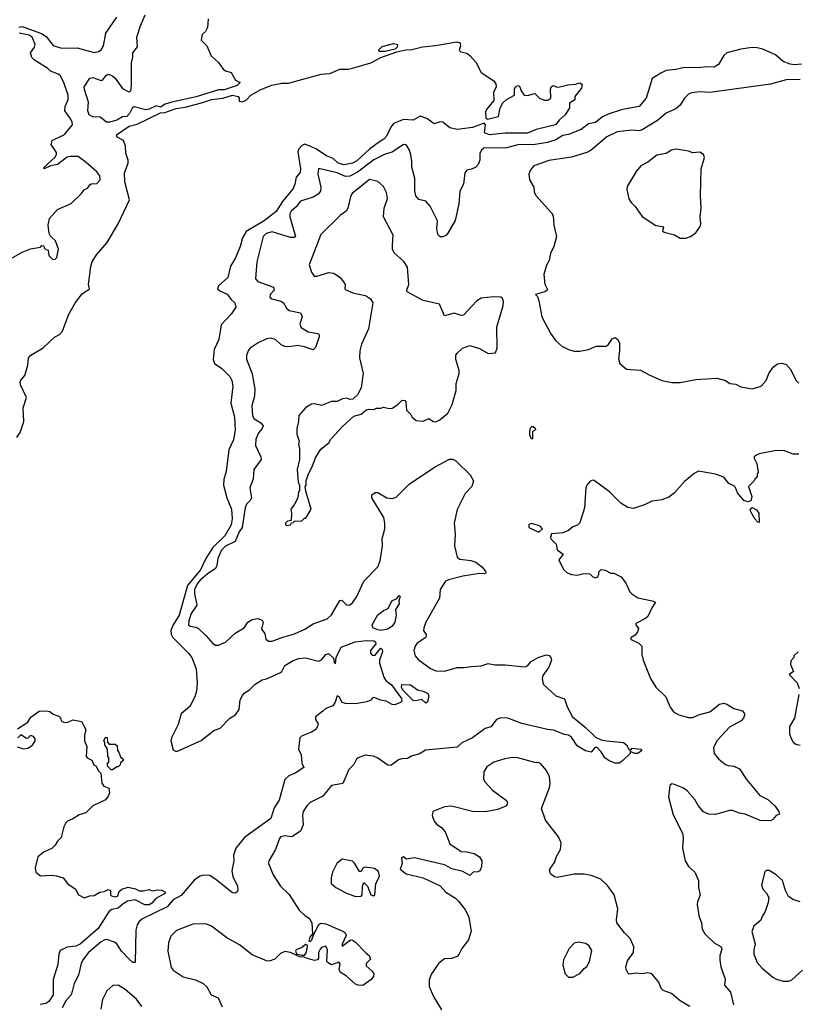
# Model space of a CAD drawing. Extents: x 2220520 to 2384350, y 721165 to 893491.
# Tile 10 of 256: x 2252848 to 2258355, y 733219 to 740190. Entities that reach past the tile are written whole.
import ezdxf

# ---------------------------------------------------------------- set-up
doc = ezdxf.new("R2010")
doc.units = 0

msp = doc.modelspace()

# ---------------------------------------------------------------- linework, layer by layer
at = {"layer": '0CON20XD'}
for points in [[(2253485, 739463.9), (2253463.3, 739465), (2253418.8, 739498.8), (2253365, 739501.2), (2253340, 739515), (2253329.4, 739545), (2253335.7, 739605), (2253305.7, 739695), (2253304.5, 739715.5), (2253345, 739776.7), (2253365, 739780), (2253425, 739758.8), (2253435, 739761.2), (2253460, 739795), (2253475, 739804), (2253505, 739791.9), (2253524.4, 739775), (2253575, 739701.5), (2253615, 739681.9), (2253625, 739680), (2253635, 739688.8), (2253640.5, 739725), (2253640, 739885), (2253650, 739925), (2253650, 739955), (2253682, 739998), (2253676.2, 740065), (2253702.6, 740147.4), (2253737.5, 740225)], [(2252842.8, 740137.2), (2252865, 740142.3), (2253002.6, 740092.6), (2253035, 740070.6), (2253085, 740006.2), (2253145, 739987.6), (2253255, 739990), (2253375, 739956.4), (2253405, 739963.4), (2253425, 739975.6), (2253441.4, 740005), (2253457.5, 740095), (2253535, 740207.5)], [(2254182, 740195), (2254178.8, 740135), (2254163, 740107), (2254140, 740085), (2254132.5, 740045), (2254172, 740005), (2254202.7, 739932.7), (2254255, 739886.7), (2254288.3, 739838.3), (2254305, 739826.7), (2254345, 739816.2), (2254375, 739761.4), (2254410, 739745), (2254387.5, 739725), (2254295, 739693.5), (2254255, 739692), (2254096.5, 739643.5), (2253925, 739606.5), (2253878.4, 739591.6), (2253845, 739569.3), (2253815, 739578.9), (2253765, 739555.4), (2253740.9, 739550.9), (2253657.7, 739572.3), (2253645, 739563.8), (2253625.3, 739525), (2253606, 739505), (2253575, 739501.9), (2253535, 739478.4), (2253485, 739463.9)], [(2252755, 738480), (2252865, 738543.3), (2252925, 738567.5), (2252995, 738580), (2253005, 738590), (2253018.3, 738588.3), (2253020, 738575), (2253031.7, 738561.7), (2253048.3, 738558.3), (2253055, 738520), (2253083, 738493), (2253100, 738495), (2253110, 738505), (2253122.5, 738565), (2253102.5, 738625), (2253067, 738657), (2253057.5, 738675), (2253048.8, 738735), (2253058.8, 738781.2), (2253115, 738846), (2253212.3, 738887.7), (2253283.9, 738956.1), (2253304.3, 738985.7), (2253329.5, 739000.5), (2253345, 739020), (2253355, 739026.7), (2253395, 739030), (2253418.8, 739055), (2253416.2, 739085), (2253395, 739112.5), (2253318, 739178), (2253261.1, 739221.1), (2253205, 739222.2), (2253184.3, 739215.7), (2253115.9, 739164.1), (2253065.6, 739154.4), (2253020, 739135), (2253020, 739145), (2253096.7, 739215), (2253109.4, 739235), (2253108.5, 739248.5), (2253071.2, 739305), (2253077.5, 739335), (2253165, 739376.9), (2253221.1, 739445), (2253219.5, 739465), (2253209.5, 739485), (2253167.8, 739545), (2253170.5, 739575), (2253190.5, 739625), (2253190.8, 739655), (2253160.4, 739745), (2253133.8, 739793.8), (2253116.4, 739806.3), (2253066, 739825), (2253046, 739845), (2252953.6, 739903.7), (2252932.9, 739922.9), (2252925.2, 739955), (2252953, 739995), (2252958.1, 740015), (2252935, 740065.7), (2252915, 740080.6), (2252845, 740093.4)], [(2252828.3, 737231.7), (2252851.7, 737268.3), (2252877.5, 737345), (2252873, 737443), (2252896.7, 737515), (2252854.3, 737605), (2252850.8, 737625), (2252855, 737637.5), (2252885, 737670), (2252905.9, 737744.1), (2252911.2, 737795), (2252925.9, 737814.1), (2253015, 737867.5), (2253095, 737941.4), (2253129.3, 737960.7), (2253150, 737985), (2253195.8, 738105), (2253242.4, 738187.6), (2253290.2, 738249.8), (2253341.2, 738285), (2253334.2, 738315), (2253352.3, 738442.3), (2253361.2, 738475), (2253392, 738525), (2253467.6, 738612.4), (2253545.4, 738744.6), (2253624.3, 738915), (2253591.3, 739041.3), (2253590, 739105), (2253615.5, 739175), (2253615.4, 739195), (2253600.5, 739245), (2253597.8, 739295), (2253582, 739335), (2253537.6, 739357.6), (2253533.6, 739375), (2253624, 739435), (2253679.7, 739450.3), (2253845, 739531.2), (2253875, 739531.8), (2253955, 739561.9), (2254018.6, 739571.4), (2254135, 739601.5), (2254205, 739624.4), (2254286.8, 739633.2), (2254355, 739656.4), (2254395, 739645.7), (2254402, 739635), (2254402.5, 739612.5), (2254425, 739607.5), (2254455, 739622.5), (2254485, 739656.2), (2254556, 739695), (2254632.7, 739727.3), (2254705, 739739.6), (2254750.5, 739739.5), (2254982.5, 739805), (2255045, 739808.1), (2255115, 739838.9), (2255175, 739839.2), (2255204.4, 739845.6), (2255335, 739884.2), (2255405, 739922.2), (2255517.7, 739962.3), (2255582.9, 739977.1), (2255625, 739977.7), (2255701.5, 739998.5), (2255793.5, 740006.5), (2255944.1, 740034.1), (2255966.7, 740025), (2255970, 740005), (2255960, 739975), (2255973, 739963), (2256015, 739952.5), (2256037.5, 739935), (2256078.8, 739888.8), (2256115, 739816.7), (2256205.8, 739755.8), (2256218.8, 739735), (2256221.2, 739715), (2256203.6, 739673.6), (2256205, 739617.5), (2256154.4, 739555), (2256145.5, 739535), (2256148.2, 739495), (2256160, 739485), (2256239.2, 739505), (2256251.4, 739565), (2256268.9, 739601.1), (2256295, 739625.8), (2256352.5, 739655), (2256353, 739697), (2256360, 739715), (2256375, 739723.3), (2256388.3, 739718.3), (2256400, 739685), (2256420, 739655), (2256445, 739653.3), (2256495, 739666.7), (2256531.3, 739631.3), (2256565, 739619.4), (2256588.9, 739621.1), (2256608.8, 739635), (2256607, 739697), (2256611.2, 739715), (2256625, 739723.3), (2256655, 739712.5), (2256673.3, 739713.3), (2256730.7, 739729.3), (2256785, 739732.5), (2256815, 739742.5), (2256831.7, 739731.7), (2256827.5, 739705), (2256780, 739645), (2256778.3, 739621.7), (2256741.7, 739598.3), (2256742.5, 739565), (2256711.2, 739515), (2256670, 739480), (2256642, 739445), (2256505, 739411.5), (2256445, 739386.9), (2256285, 739386.5), (2256175, 739373.6), (2256138.3, 739388.3), (2256147.5, 739445), (2256136.2, 739456.2), (2256055, 739425.5), (2255945, 739413.1), (2255895, 739424.3), (2255845, 739464), (2255825, 739466.2), (2255783.6, 739453.6), (2255730.7, 739490.7), (2255685, 739506.7), (2255635, 739478.8), (2255565, 739484), (2255495.2, 739454.8), (2255475, 739430), (2255445, 739364.5), (2255427.3, 739345), (2255395.2, 739324.8), (2255325.9, 739274.1), (2255235, 739190.3), (2255205, 739174.2), (2255145, 739163.3), (2255103.3, 739175), (2255067.3, 739207.3), (2255020.9, 739225), (2254945, 739275.8), (2254905, 739294.8), (2254865, 739307.5), (2254843.4, 739296.6), (2254823.5, 739276.5), (2254818.4, 739255), (2254836.6, 739135), (2254835, 739107.5), (2254805.6, 739074.4), (2254797.3, 739025), (2254783.8, 738995), (2254708.4, 738901.6), (2254665, 738831.8), (2254578.5, 738765), (2254450.7, 738689.3), (2254424.8, 738645), (2254409.3, 738585), (2254375.2, 738504.8), (2254341.5, 738445), (2254321.9, 738365), (2254256.2, 738305), (2254248.8, 738285), (2254265, 738270.6), (2254317.2, 738247.2), (2254345, 738208.8), (2254372, 738185), (2254379.2, 738155), (2254344.3, 738105.7), (2254275, 738028.8), (2254256.9, 737925), (2254225.9, 737855), (2254217.3, 737785), (2254228.2, 737755), (2254279.4, 737719.4), (2254335, 737662.9), (2254349.6, 737635), (2254358.2, 737595), (2254342.4, 737475), (2254368.2, 737375), (2254374.4, 737284.4), (2254361.2, 737215), (2254327.8, 737145), (2254309.5, 736990.5), (2254292.7, 736935), (2254291.8, 736895), (2254313.6, 736803.7), (2254348.8, 736725), (2254351.6, 736655), (2254345.5, 736614.5), (2254299.5, 736535), (2254216.1, 736453.9), (2254166.2, 736375), (2254129, 736295), (2254035.5, 736184.5), (2253978.2, 735975), (2253934.3, 735905), (2253918.4, 735865), (2253919.6, 735839.6), (2253933.1, 735815), (2254044.2, 735704.2), (2254066.2, 735675), (2254096.6, 735595), (2254104.7, 735494.7), (2254100.3, 735435), (2254087.8, 735395), (2254052.3, 735327.7), (2253991.8, 735275), (2253971, 735199), (2253922.5, 735105), (2253919.2, 735085), (2253935, 735020), (2253950.7, 735010.7), (2253965, 735011.2), (2254132.3, 735087.7), (2254222.5, 735157.5), (2254267.1, 735175), (2254335, 735244.2), (2254375, 735267.5), (2254402.9, 735305), (2254410, 735375), (2254425.9, 735404.1), (2254438.3, 735421.7), (2254475, 735446.2), (2254514.5, 735485.5), (2254564.4, 735515.6), (2254596.6, 735523.4), (2254691.2, 735565), (2254704.4, 735575.6), (2254725, 735617.1), (2254785, 735652.5), (2254825, 735667.9), (2254872.1, 735672.1), (2254965, 735647.8), (2254985, 735657.1), (2255015, 735696), (2255035, 735702), (2255069.7, 735669.7), (2255075, 735640), (2255085, 735630), (2255088, 735675), (2255125, 735748), (2255224.6, 735785.4), (2255304.4, 735794.4), (2255355, 735792.7), (2255366.9, 735785), (2255369.7, 735770.3), (2255332.5, 735725), (2255332.5, 735705), (2255345, 735690), (2255361.7, 735688.3), (2255405, 735740), (2255415, 735730), (2255416.7, 735715), (2255396.7, 735655), (2255396.7, 735635), (2255426.2, 735535), (2255441.7, 735511.7), (2255480.2, 735480.2), (2255550.8, 735385), (2255553.8, 735366.2), (2255544.2, 735355.8), (2255505, 735339.4), (2255485, 735341.4), (2255442.5, 735365), (2255405, 735371.2), (2255355, 735390), (2255343.6, 735386.4), (2255340, 735375), (2255305, 735360), (2255225, 735346.7), (2255155, 735347.5), (2255132.5, 735355), (2255110, 735395), (2255095, 735402.5), (2255081.7, 735358.3), (2255065, 735331.2), (2255016.6, 735313.4), (2254994.2, 735295)], [(2255435, 739964.4), (2255392.5, 739965), (2255388.8, 739975), (2255415, 739999.4), (2255495, 740021.5), (2255524.2, 740014.2), (2255521.9, 739995), (2255507.8, 739982.2), (2255435, 739964.4)], [(2258385, 739875.9), (2258335, 739870.5), (2258305, 739873.8), (2258254, 739894), (2258200.3, 739940.3), (2258110.8, 739980.8), (2258070.7, 739990.7), (2258035, 739993.3), (2257955, 739981.5), (2257856.2, 739955), (2257835, 739935.7), (2257796.6, 739873.4), (2257765, 739853.9), (2257715, 739856.1), (2257655, 739848.6), (2257555, 739852.4), (2257495, 739836.8), (2257425, 739830), (2257387.9, 739812.1), (2257326.8, 739773.2), (2257284.6, 739635), (2257234.7, 739575.3), (2257116.6, 739553.4), (2257015, 739521.2), (2256975, 739501.3), (2256925, 739461.1), (2256875, 739451.5), (2256825, 739411.6), (2256735, 739375.8), (2256695, 739371), (2256645, 739339.8), (2256585, 739321.4), (2256485, 739304.5), (2256385, 739306.5), (2256295, 739283.3), (2256135, 739279.3), (2256117.3, 739265), (2256107.3, 739245), (2256107.5, 739195), (2256095.6, 739165), (2256075, 739142.2), (2256045, 739130.5), (2256015, 739125.5), (2255999.6, 739105), (2255991.1, 739025), (2255965.5, 738975), (2255957.1, 738885), (2255931.7, 738768.3), (2255880.5, 738679.5), (2255865, 738662.5), (2255845, 738653.3), (2255825, 738653.3), (2255808.3, 738668.3), (2255801.2, 738711.2), (2255806.7, 738765), (2255755, 738870), (2255725, 738905.8), (2255675, 738917.5), (2255653.3, 738943.3), (2255645.5, 738975.5), (2255646.9, 739066.9), (2255624.5, 739145), (2255625.5, 739185), (2255616.9, 739235), (2255605, 739270), (2255584.1, 739304.1), (2255565, 739306), (2255485, 739252.3), (2255435, 739236.8), (2255355, 739198.4), (2255240.2, 739109.8), (2255186.9, 739083.1)], [(2258375, 739766.4), (2258275, 739764.5), (2258165, 739733.3), (2257735, 739674), (2257665, 739678), (2257605, 739672), (2257585, 739662), (2257556, 739635), (2257524.5, 739585.5), (2257495, 739557.5), (2257425, 739528.6), (2257363.8, 739476.2), (2257255, 739410.4), (2257235, 739403.3), (2257182.7, 739407.3), (2257080, 739395), (2257005, 739360.6), (2256894.5, 739265.5), (2256865, 739248.6), (2256755, 739217.1), (2256595, 739192.5), (2256535, 739172.5), (2256490, 739155), (2256464.2, 739125.8), (2256453.8, 739095), (2256458, 739055), (2256488.8, 739005), (2256491.7, 738971.7), (2256503.3, 738945), (2256613, 738823), (2256625, 738800), (2256630, 738735), (2256648.8, 738655), (2256630, 738585), (2256606.7, 738535), (2256597.5, 738485), (2256578.3, 738451.7), (2256560, 738385), (2256567, 738317), (2256583.3, 738285), (2256582.5, 738275), (2256565.8, 738264.2), (2256500, 738245), (2256515, 738230), (2256525, 738200), (2256546.2, 738085), (2256608.8, 737965), (2256645, 737916.7), (2256687.7, 737877.7), (2256735, 737853.8), (2256775, 737843.8), (2256815, 737843.8), (2256875, 737854.2), (2256931.3, 737878.7), (2257001.2, 737878.8), (2257015, 737888.8), (2257045, 737933.8), (2257065, 737940), (2257083.8, 737925), (2257095, 737900), (2257095.6, 737845), (2257088.1, 737791.9), (2257097.9, 737755), (2257145.4, 737715.4), (2257245, 737709.2), (2257305, 737674.3), (2257395, 737636), (2257465, 737621.4), (2257525, 737620), (2257635, 737642.9), (2257785, 737652.9), (2257845.6, 737635.6), (2257877.5, 737615), (2257918.3, 737608.3), (2257955, 737590.6), (2258035, 737575.7), (2258098, 737595), (2258133.3, 737635), (2258155, 737690), (2258185, 737732.5), (2258215, 737753.3), (2258245, 737758.8), (2258275, 737748.8), (2258305, 737718.8), (2258345.7, 737635), (2258365, 737617.1)], [(2257525, 738642.5), (2257565, 738643.8), (2257597.5, 738655), (2257635, 738681.2), (2257666.7, 738725), (2257672.5, 738745), (2257666.7, 738795), (2257674.2, 738855.8), (2257669.2, 738945), (2257673.3, 739135), (2257697.5, 739215), (2257690, 739235), (2257665, 739252.5), (2257615, 739247.5), (2257585, 739260), (2257496.1, 739273.9), (2257464.1, 739265.9), (2257425, 739242.5), (2257360, 739230), (2257295, 739181.2), (2257247.5, 739155), (2257213.9, 739116.1), (2257150.5, 739009.5), (2257146.4, 738986.4), (2257161.7, 738921.7), (2257177.5, 738895), (2257207.3, 738867.3), (2257255, 738796.7), (2257352.3, 738732.3), (2257400, 738725), (2257407.5, 738715), (2257400, 738695), (2257412.5, 738685), (2257485, 738666.2), (2257525, 738642.5)], [(2255186.9, 739083.1), (2255155, 739079.8), (2255095, 739104.5), (2254964.5, 739135.5), (2254958.8, 739095), (2254981.1, 739005), (2254977.1, 738975), (2254960.6, 738955), (2254927.1, 738932.9), (2254835.9, 738904.1), (2254805.2, 738864.8), (2254771.1, 738835), (2254760.9, 738815), (2254760.3, 738795), (2254800.8, 738655), (2254792.2, 738647.8), (2254765, 738647.3), (2254635, 738686.7), (2254594, 738675), (2254571.4, 738655), (2254527.5, 738475), (2254517.8, 738355), (2254535, 738337.1), (2254644.2, 738295), (2254650, 738275), (2254621.2, 738245), (2254620, 738225), (2254633.6, 738213.6), (2254698, 738198), (2254715, 738185.8), (2254737.6, 738147.6), (2254755, 738130.5), (2254836, 738115), (2254847.8, 738087.8), (2254831.4, 738035), (2254841.1, 738011.1), (2254890.5, 737980.5), (2254959.1, 737969.1), (2254969.4, 737959.4), (2254969.4, 737945), (2254941.7, 737868.3), (2254925, 737852), (2254865, 737874.4), (2254815, 737883.8), (2254755, 737874.2), (2254725, 737875.7), (2254698.7, 737888.7), (2254660, 737925), (2254625, 737934.2), (2254595, 737930), (2254537.3, 737902.7), (2254480, 737865), (2254468.8, 737851.2), (2254454, 737815), (2254454.2, 737785.8), (2254493.3, 737683.3), (2254513.2, 737575), (2254511.1, 737525), (2254492.5, 737455), (2254497.1, 737385), (2254507.1, 737365), (2254555.6, 737335), (2254572.2, 737315), (2254564.6, 737295.4), (2254540, 737265), (2254520.6, 737220.6), (2254517.3, 737175), (2254554.5, 737095), (2254557.8, 737075), (2254505.6, 737005), (2254500.6, 736939.4), (2254476.5, 736875), (2254488.5, 736805), (2254478.9, 736785), (2254455, 736759.4), (2254445, 736736), (2254423.8, 736595), (2254401.6, 736565), (2254373.4, 736496.6), (2254305, 736461.3), (2254277.1, 736435), (2254250.4, 736375), (2254244.3, 736325), (2254235.3, 736305), (2254175, 736264.8), (2254125, 736221.2), (2254104.1, 736195), (2254086.4, 736155), (2254085.6, 736125), (2254101.8, 736045), (2254062.4, 735985), (2254045.5, 735935), (2254044.3, 735905), (2254055, 735895.8), (2254095, 735890), (2254115, 735879.4), (2254165, 735829.2), (2254215, 735773.8), (2254235, 735761.2), (2254255, 735761.2), (2254305, 735784), (2254373.2, 735846.8), (2254437.5, 735885), (2254462.5, 735925), (2254495, 735943.3), (2254535, 735950), (2254565, 735937.5), (2254572.5, 735925), (2254560, 735875), (2254583.6, 735843.6), (2254591.2, 735805), (2254609.5, 735789.5), (2254635, 735789.2), (2254711.1, 735818.9), (2254795, 735842.5), (2254866.2, 735875), (2254925, 735912.9), (2255025, 735947.8), (2255055, 735976.7), (2255115, 736078.6), (2255130, 736080), (2255165, 736045.8), (2255185, 736047.1), (2255205, 736062), (2255234.3, 736105), (2255285.6, 736215), (2255383.3, 736315), (2255400.2, 736359.8), (2255406.9, 736403.1), (2255416.2, 736465), (2255413.6, 736515), (2255434.4, 736585), (2255434.4, 736625.6), (2255425.5, 736665), (2255341.2, 736805), (2255342.5, 736825), (2255365, 736842.5), (2255385, 736843.3), (2255447.5, 736805), (2255485, 736799.4), (2255515, 736808.6), (2255605, 736900.5), (2255785, 737020.6), (2255891.4, 737078.6), (2255915, 737078.7), (2255937.5, 737067.5), (2256037.7, 736967.7), (2256062.5, 736925), (2256050, 736885), (2256001.5, 736835), (2255947, 736723), (2255925.7, 736625.7), (2255931.4, 736545), (2255927.1, 736465), (2255946, 736385), (2255965, 736371.1), (2256041.7, 736361.7), (2256078.3, 736348.3), (2256121.2, 736315), (2256146.2, 736285), (2256148.8, 736271.2), (2256135, 736266.7), (2256105, 736270), (2255985, 736249.6), (2255884.7, 736225.3), (2255862.9, 736215), (2255825.8, 736155), (2255821.9, 736095), (2255725, 735923.8), (2255708.9, 735885), (2255708.6, 735865), (2255726, 735835), (2255724, 735815), (2255663.3, 735775), (2255647.8, 735755), (2255640, 735725), (2255649.2, 735685), (2255669.1, 735659.1), (2255756.5, 735596.5), (2255795, 735580.5), (2255855, 735578.2), (2255945, 735604.5), (2255995, 735603.1), (2256045, 735610), (2256115.4, 735614.6), (2256165, 735632.2), (2256215, 735622.1), (2256285, 735622.9), (2256425, 735607.1), (2256445, 735616), (2256468.8, 735645), (2256520, 735675), (2256575, 735692), (2256598.3, 735688.3), (2256610, 735675), (2256613.8, 735655), (2256594.2, 735605), (2256552.6, 735547.4), (2256548.2, 735525), (2256554, 735485), (2256645, 735404), (2256705, 735382.5), (2256726, 735325), (2256763.6, 735253.6), (2256851.3, 735181.3), (2256925, 735110), (2256965, 735092.5), (2257004.1, 735084.1), (2257125, 735072.5), (2257145.6, 735055.6), (2257165, 735020), (2257175, 735020), (2257185, 735032.5), (2257247.5, 735025), (2257252.5, 735015), (2257225, 734993.8), (2257203.9, 734993.9), (2257171.7, 735008.3), (2257170, 734995), (2257120, 734945), (2257095, 734926.7), (2257065, 734926.7), (2257022.3, 734942.3), (2256992.5, 734965), (2256965, 735007.5), (2256937, 735037), (2256925, 735037.5), (2256915, 735030), (2256895, 735003.1), (2256853.7, 735013.7), (2256795, 735050), (2256755, 735110), (2256735, 735124), (2256705, 735129.4), (2256629.1, 735159.1), (2256585, 735163.9), (2256405, 735208.1), (2256305.6, 735245.6), (2256255, 735247.1), (2256225.6, 735234.4), (2256185, 735184), (2256145, 735172.5), (2256055, 735105.8), (2255979.8, 735070.2), (2255945, 735038.6), (2255720.9, 735019.1), (2255678, 734992), (2255623.1, 734976.9), (2255595, 734960), (2255555, 734957.8), (2255530.2, 734949.8), (2255475, 734910), (2255455, 734912), (2255385, 734962.5), (2255352.5, 734975), (2255295, 734981.9), (2255243.8, 734965), (2255232.5, 734955), (2255213.4, 734916.6), (2255178.5, 734881.5), (2255137, 734783), (2255055, 734768.5), (2254995, 734692.2), (2254905, 734647.5), (2254880.6, 734625), (2254855.5, 734584.5), (2254850, 734555), (2254855, 734490), (2254836, 734445), (2254775, 734405.7), (2254725, 734412.5), (2254695.8, 734404.2), (2254687.3, 734392.7), (2254659.4, 734315), (2254612, 734235), (2254610, 734215), (2254642.5, 734135), (2254694, 734055), (2254755, 733995.8), (2254827.1, 733885), (2254868.8, 733845), (2254898.5, 733828.5), (2254916.9, 733795), (2254922, 733718), (2254903.1, 733695), (2254896.4, 733666.4), (2254905, 733664), (2254917.5, 733675), (2254930, 733715), (2254965.6, 733784.4), (2254976.9, 733793.1), (2255015, 733788.5), (2255140, 733735), (2255153.8, 733725), (2255160, 733705), (2255132.5, 733645), (2255131.7, 733631.7), (2255190, 733675), (2255205, 733673.8), (2255225, 733658.6), (2255300.5, 733580.5), (2255322.5, 733565), (2255331.7, 733538.3), (2255301.7, 733508.3), (2255300.7, 733490.7), (2255345, 733452.5), (2255356.2, 733433.8), (2255353.6, 733416.4), (2255335, 733392.5), (2255277.7, 733352.3), (2255245, 733354), (2255225, 733362), (2255160.5, 733420.5), (2255118.8, 733445), (2255110, 733465), (2255117.5, 733505), (2255107.5, 733517.5), (2255055, 733498.8), (2255027.5, 733515), (2255023.3, 733525), (2255026.7, 733605), (2255015, 733630), (2254985, 733620), (2254975, 733610), (2254963.3, 733585), (2254963.8, 733545), (2254956.5, 733533.5), (2254935, 733529.5), (2254885, 733543.8), (2254863, 733553), (2254830, 733555), (2254765.7, 733585.7), (2254725, 733592.5), (2254695, 733578), (2254655, 733539.2), (2254615, 733524.2), (2254595, 733526), (2254495, 733568.8), (2254405, 733641.2), (2254315, 733688.8), (2254205, 733772.5), (2254165, 733788.6), (2254075, 733787.1), (2253959.1, 733740.9), (2253917.9, 733702.1), (2253901.4, 733655), (2253895.9, 733594.1), (2253919.4, 733479.4), (2253935, 733460), (2254005, 733414.4), (2254093.2, 733393.2), (2254146.8, 733366.8), (2254172.3, 733342.3), (2254203.3, 733285), (2254254.2, 733264.2), (2254281.9, 733201.9)], [(2254738.3, 736608.3), (2254765, 736612.5), (2254771.7, 736628.3), (2254785, 736630), (2254795, 736640), (2254847, 736643), (2254865, 736660), (2254875, 736660), (2254912.5, 736725), (2254873, 736853), (2254870, 736885), (2254876.4, 736893.6), (2254877.5, 736925), (2254892.5, 736975), (2254920, 737025), (2254941.7, 737088.3), (2254980.5, 737149.5), (2255036.4, 737193.6), (2255050.7, 737219.3), (2255132.3, 737307.7), (2255215, 737382.5), (2255265, 737397.5), (2255300, 737425), (2255318.3, 737431.7), (2255355, 737430), (2255375, 737440), (2255405, 737440), (2255425, 737447.5), (2255465, 737436.7), (2255485, 737440), (2255525.6, 737464.4), (2255556.4, 737496.4), (2255575, 737493.3), (2255583.3, 737485), (2255586.7, 737425), (2255617.5, 737395), (2255627.5, 737375), (2255655, 737353.3), (2255705, 737346.7), (2255745, 737366.2), (2255775, 737346.2), (2255795, 737343.8), (2255822.3, 737357.7), (2255880, 737405), (2255910.8, 737465), (2255938.8, 737565), (2255938.8, 737615), (2255960, 737685), (2255960, 737705), (2255936.2, 737785), (2255936.7, 737815), (2255945, 737830), (2255982.5, 737865), (2256035, 737882), (2256105, 737861.2), (2256165, 737827.5), (2256217.7, 737832.3), (2256228, 737865), (2256227.5, 738015), (2256270.8, 738165), (2256274.2, 738195), (2256268, 738215), (2256254.3, 738224.3), (2256205, 738228.5), (2256115, 738217.8), (2256085, 738198.8), (2255991.7, 738098.3), (2255975, 738096.2), (2255925, 738112.5), (2255855, 738092.5), (2255821.2, 738175), (2255705, 738201.2), (2255592, 738262), (2255590, 738275), (2255604.4, 738315), (2255595, 738436.7), (2255568, 738478), (2255499.1, 738539.1), (2255487.5, 738565), (2255487.1, 738592.9), (2255492.5, 738665), (2255424.4, 738795), (2255430, 738855), (2255452.2, 738925), (2255446.3, 738966.3), (2255425, 739008), (2255383.3, 739045), (2255325, 739058.8), (2255201.4, 738958.6), (2255193.1, 738945), (2255170.5, 738855), (2255158.9, 738835), (2255120, 738805), (2254980.3, 738669.7), (2254897.5, 738455), (2254915, 738402.5), (2254934.2, 738374.2), (2254955, 738373.3), (2255035, 738400), (2255072.5, 738395), (2255116.2, 738365), (2255141.2, 738335), (2255153.3, 738315), (2255150, 738285), (2255157, 738277), (2255215, 738254.5), (2255296.3, 738236.3), (2255332.7, 738212.7), (2255348, 738185), (2255319.1, 738000.9), (2255268.3, 737891.7), (2255255.8, 737845), (2255254, 737795), (2255279.2, 737685), (2255266.4, 737583.6), (2255240, 737535), (2255207, 737503), (2255185, 737500), (2255165, 737510), (2255135, 737506.7), (2255095, 737487.5), (2255055, 737486), (2254985, 737458.8), (2254935, 737470), (2254915, 737468.8), (2254875, 737443.3), (2254825, 737387.5), (2254823.3, 737345), (2254810, 737295), (2254810, 737255), (2254826.4, 737206.4), (2254823.3, 737185), (2254830, 737155), (2254830, 737075), (2254813.3, 737005), (2254820, 736915), (2254830, 736895), (2254830, 736855), (2254823, 736847), (2254817.5, 736805), (2254792.5, 736755), (2254767.5, 736725), (2254772.5, 736695), (2254770, 736645), (2254745, 736640), (2254730, 736625), (2254730, 736615), (2254738.3, 736608.3)], [(2256475, 737220), (2256460, 737245), (2256460, 737275), (2256465, 737300), (2256475, 737310), (2256485, 737310), (2256498.3, 737298.3), (2256500, 737285), (2256480, 737275), (2256480, 737225), (2256475, 737220)], [(2258365, 737113.3), (2258325, 737113.3), (2258265, 737136.7), (2258205, 737140), (2258085, 737116.7), (2258060, 737105), (2258050, 737095), (2258050, 737085), (2258067, 737047), (2258077.5, 736985), (2258070, 736975), (2258070, 736955), (2258053, 736937), (2258050, 736925), (2258010, 736885), (2258033.3, 736815), (2258025, 736783.3), (2258005, 736776.7), (2257975.9, 736785.9), (2257931.2, 736841.2), (2257917, 736877), (2257905, 736890), (2257870, 736905), (2257835, 736950), (2257775, 736972.5)], [(2257775, 736972.5), (2257655, 736992.5), (2257625, 736977.5), (2257555, 736920), (2257485, 736840), (2257445, 736808.8), (2257395, 736790), (2257325, 736781.2), (2257272.5, 736755), (2257195, 736728.8), (2257155, 736736.7), (2257105, 736766.7), (2257025, 736846.7), (2256915, 736926.7), (2256905, 736930), (2256885, 736920), (2256863.8, 736895), (2256858, 736875), (2256848, 736735), (2256815, 736626.7), (2256798.3, 736611.7), (2256765, 736598.8), (2256735, 736573.3), (2256695, 736557.5), (2256615, 736550), (2256607.5, 736525), (2256610, 736515), (2256647, 736477), (2256655, 736437.5), (2256697.5, 736405), (2256666.7, 736365), (2256698.3, 736298.3), (2256725, 736273.3), (2256755, 736261.2), (2256795, 736256.2), (2256842, 736268), (2256886.4, 736266.4), (2256907.5, 736245), (2256925, 736238.8), (2256942.5, 736245), (2256950, 736265), (2256948.3, 736281.7), (2256965, 736296.7), (2256995, 736292.5), (2257035, 736272.5), (2257055, 736272.5), (2257107.5, 736245), (2257140.7, 736200.7), (2257169.3, 736139.3), (2257182.5, 736125), (2257225, 736096.7), (2257326.4, 736076.4), (2257350, 736065), (2257323.8, 736026.2), (2257295, 735963.8), (2257279.7, 735950.3), (2257210, 735915), (2257210, 735905), (2257229.3, 735879.3), (2257223.3, 735855), (2257207, 735833), (2257177.5, 735815), (2257172.5, 735805), (2257233.3, 735775), (2257253.3, 735755), (2257253.8, 735695), (2257263.3, 735655), (2257314, 735525), (2257352.5, 735465), (2257424.3, 735395), (2257455, 735323.3), (2257478.8, 735288.8), (2257515, 735268.6), (2257585, 735248.6), (2257615, 735249.2), (2257655, 735268.6), (2257735, 735288.6), (2257803.8, 735345), (2257835, 735351.1), (2257856.2, 735345), (2257905, 735312.5), (2257967, 735297), (2257981.2, 735275), (2257981.2, 735265), (2257973.8, 735245), (2257956, 735225), (2257875, 735180), (2257784, 735085), (2257761.2, 735035), (2257766.2, 734995), (2257798.8, 734955), (2257845, 734917.5), (2257865, 734909.4), (2257905.4, 734905.4), (2257944.2, 734885), (2257995, 734810), (2258088.3, 734698.3), (2258145, 734670), (2258196, 734625), (2258223.3, 734585), (2258227.5, 734565), (2258205, 734556.7), (2258181.7, 734528.3), (2258165, 734518.8), (2258090.5, 734520.5), (2257985, 734566.2), (2257945, 734572.5), (2257895, 734592), (2257875, 734591.4), (2257775, 734562.5), (2257725, 734564.3), (2257690.9, 734580.9), (2257652.5, 734627.5), (2257627.9, 734667.9), (2257575, 734731.4), (2257545, 734751.4), (2257484.2, 734775.8), (2257465, 734779.4), (2257450.9, 734769.1), (2257443.3, 734685), (2257475, 734560), (2257541.1, 734431.1), (2257546.7, 734395), (2257542.2, 734325), (2257560.6, 734235), (2257585, 734195.8), (2257630, 734155), (2257653.8, 734095), (2257656, 734045), (2257667.8, 733995), (2257647.9, 733945), (2257646.2, 733925), (2257657.5, 733845), (2257675.6, 733795), (2257681.5, 733751.5), (2257698.9, 733718.9), (2257765, 733653.3), (2257816, 733625), (2257819.5, 733610.5), (2257806.2, 733565), (2257806.1, 733533.9), (2257814, 733485), (2257843, 733397), (2257840, 733355), (2257881.2, 733305), (2257903.9, 733216.1)], [(2258085, 736630), (2258075, 736632.5), (2258055, 736656.2), (2258026, 736705), (2258021.2, 736725), (2258034.1, 736735.9), (2258065, 736720), (2258082.5, 736695), (2258085, 736630)], [(2256525, 736562.5), (2256550, 736585), (2256533, 736603), (2256475, 736622.5), (2256453.9, 736616.1), (2256453.9, 736593.9), (2256525, 736562.5)], [(2255405, 735866.3), (2255385, 735869.4), (2255348.8, 735885), (2255342.9, 735905), (2255385, 735976.2), (2255425, 736006.7), (2255457.7, 736022.3), (2255483.8, 736075), (2255518.8, 736091.2), (2255535, 736112.5), (2255542.5, 736105), (2255532.5, 736075), (2255536.2, 736055), (2255510, 736015), (2255514.2, 735975), (2255504.3, 735925), (2255485.7, 735895), (2255455, 735874.7), (2255405, 735866.3)], [(2258360, 735715), (2258330, 735685), (2258330, 735675), (2258308.3, 735651.7), (2258306.7, 735625), (2258327.5, 735575), (2258297.5, 735555), (2258353.8, 735495), (2258368.8, 735455)], [(2255725, 735350), (2255695, 735376.7), (2255653.6, 735366.4), (2255635, 735368.8), (2255562.1, 735442.1), (2255552, 735465), (2255555, 735482.5), (2255615, 735480), (2255665, 735445.8), (2255705, 735437.1), (2255735, 735421.2), (2255745.8, 735404.2), (2255735, 735360), (2255725, 735350)], [(2258365, 735412.5), (2258334.1, 735245.9), (2258298.8, 735185), (2258300, 735135), (2258310.5, 735100.5), (2258325.8, 735075.8), (2258345, 735061.2), (2258375, 735052.5)], [(2252831.7, 735168.3), (2252905, 735217.5), (2252927.3, 735252.7), (2252986.1, 735293.9), (2253035, 735297.5), (2253061.7, 735291.7), (2253085, 735272.5), (2253125, 735260), (2253137, 735247), (2253142.5, 735225), (2253157, 735217), (2253185, 735213.8), (2253225, 735233.3), (2253285, 735220), (2253316.7, 735165), (2253307.5, 735125), (2253306.7, 735085), (2253323.3, 735045), (2253317.5, 734975), (2253325, 734963.3), (2253358.3, 734948.3), (2253372.5, 734915), (2253386.4, 734906.4), (2253405, 734872.5), (2253423.3, 734855), (2253430, 734785), (2253443.9, 734763.9), (2253478.3, 734748.3), (2253483.3, 734715), (2253475, 734692.5), (2253455, 734667.5), (2253365, 734623.3), (2253315.5, 734574.5), (2253269.3, 734560.7), (2253225, 734532)], [(2254994.2, 735295), (2254943.5, 735255), (2254943.5, 735235), (2254960.6, 735205), (2254957.8, 735185), (2254945.3, 735164.7), (2254915, 735145.6), (2254843, 735117), (2254831.2, 735105), (2254821.2, 735025), (2254841.2, 734985), (2254847, 734927), (2254860, 734895), (2254797.5, 734855), (2254754.5, 734835.5), (2254725, 734811.2), (2254684.3, 734665), (2254650.2, 734609.8), (2254625.3, 734534.7), (2254440.4, 734399.6), (2254378.7, 734325), (2254362.3, 734275), (2254363.3, 734235), (2254351.1, 734165), (2254358.1, 734125), (2254391.1, 734055), (2254393.1, 734026.9), (2254388, 734015), (2254375, 734006), (2254355, 734008.6), (2254239.6, 734099.6), (2254195, 734130.8), (2254145, 734132.9), (2254125, 734126.7), (2254085, 734099.1), (2253991.2, 733988.8), (2253935, 733959.7), (2253891.9, 733908.1), (2253718.6, 733825), (2253694.2, 733805.8), (2253679.1, 733780.9), (2253670, 733745), (2253666.1, 733513.9), (2253650, 733515), (2253625, 733536), (2253569.4, 733595), (2253535, 733647.5), (2253520.1, 733660.1), (2253465, 733677.5), (2253445, 733673.8), (2253425, 733661.5), (2253335.6, 733585), (2253295.6, 733535), (2253283, 733507), (2253263.6, 733425), (2253233.1, 733366.9), (2253218.5, 733308.5), (2253212.9, 733285), (2253175, 733242.7), (2253147.5, 733195)], [(2252830.7, 735040.7), (2252875, 735027.8), (2252906.5, 735033.5), (2252937.5, 735052.5), (2252957.1, 735085), (2252957.4, 735097.4), (2252945, 735115.8), (2252925, 735121.2), (2252905, 735103.3), (2252895, 735102), (2252855, 735126.2), (2252835, 735106.2)], [(2253505, 734880), (2253495, 734880), (2253470, 734905), (2253470, 734925), (2253480, 734935), (2253480, 734965), (2253472.5, 734975), (2253470, 735025), (2253450, 735055), (2253450, 735075), (2253442.5, 735085), (2253455, 735110), (2253468.3, 735108.3), (2253470, 735075), (2253481.7, 735061.7), (2253525, 735060), (2253538.3, 735048.3), (2253540, 735015), (2253550, 735005), (2253561.7, 734971.7), (2253580, 734955), (2253580, 734945), (2253561.7, 734928.3), (2253560, 734915), (2253545, 734900), (2253535, 734900), (2253505, 734880)], [(2257593.4, 733203.4), (2257525, 733244.2), (2257464.6, 733294.6), (2257405, 733316.2), (2257391.7, 733331.7), (2257372.9, 733375), (2257325, 733434), (2257295, 733442.9), (2257255, 733435.8), (2257215, 733439.2), (2257165, 733433.3), (2257155, 733442.5), (2257142, 733465), (2257141.2, 733485), (2257153, 733527), (2257194, 733585), (2257196.9, 733625), (2257170.8, 733685), (2257130, 733725), (2257076.9, 733796.9), (2257073.8, 733816.2), (2257084.5, 733895), (2257058.5, 733995), (2257009.4, 734059.4), (2256964.3, 734104.3), (2256895, 734131.4), (2256845, 734140.8), (2256775, 734139.2), (2256655, 734117.5), (2256635, 734122.5), (2256609.3, 734139.3), (2256602.5, 734155), (2256603.3, 734175), (2256635.9, 734224.1), (2256650, 734265), (2256677.1, 734315), (2256682.3, 734362.3), (2256664, 734405), (2256572.2, 734522.2), (2256543.3, 734605), (2256600, 734755), (2256605.6, 734784.4), (2256599.7, 734829.7), (2256578.8, 734875), (2256535, 734923.8), (2256525, 734927.5), (2256495, 734930), (2256374.5, 734964.5), (2256335, 734966.4), (2256282.9, 734957.1), (2256206.2, 734933.8), (2256155, 734900), (2256134.2, 734865), (2256132.5, 734815), (2256142, 734795), (2256196.2, 734735), (2256295, 734662.5), (2256302.5, 734645), (2256296.1, 734623.9), (2256235, 734598.8), (2256145, 734581.4), (2256055, 734583.1), (2255905, 734620.8), (2255855, 734616), (2255773.8, 734585), (2255770, 734555), (2255782, 734515), (2255801.7, 734491.7), (2255835, 734471.2), (2255860.5, 734440.5), (2255893.8, 734355), (2255975, 734301.2), (2256015, 734298.8), (2256066.1, 734286.1), (2256103, 734263), (2256120, 734235), (2256118.3, 734191.7), (2256107.5, 734165), (2256093, 734157), (2256060, 734155), (2256035, 734130), (2255985, 734160), (2255907.9, 734177.9), (2255855.4, 734205.4), (2255643, 734257), (2255587, 734247), (2255565, 734262.5), (2255552.5, 734255), (2255557, 734217), (2255542.5, 734175), (2255585, 734143.3), (2255705, 734113.3), (2255825, 734057.5), (2255865, 734013.3), (2255935, 733970), (2255955, 733950), (2256005.8, 733885.8), (2256029.2, 733835), (2256045.8, 733735.8), (2256025.8, 733675), (2255978, 733615), (2255958.3, 733571.7), (2255945, 733556.7), (2255906.1, 733543.9), (2255855, 733540), (2255815, 733510), (2255764, 733435), (2255747.3, 733392.7), (2255747.5, 733345), (2255777.5, 733275), (2255835, 733180)], [(2253225, 734532), (2253186.7, 734515), (2253175, 734503.8), (2253161.4, 734475), (2253141.2, 734398.8), (2253115, 734373.3), (2253098, 734345), (2253075, 734323.1), (2253020.7, 734299.3), (2252976, 734264), (2252956.4, 734185), (2252962.2, 734155), (2252995, 734127.5), (2253075, 734132.9), (2253109.1, 734129.1), (2253155, 734114.2), (2253186.2, 734075), (2253243.9, 734033.9), (2253264.3, 733994.3), (2253305, 733972.5), (2253345, 733986.7), (2253375, 733990), (2253415, 734013.8), (2253445, 734016.7), (2253475, 734032.5), (2253490, 734025), (2253490, 733995), (2253497, 733987), (2253529.3, 733980.7), (2253543, 733987), (2253553, 734017), (2253570, 734035), (2253615, 734047.5), (2253667, 734037), (2253695, 734022.5), (2253725, 734022.5), (2253765, 734032.5), (2253785, 734023.3), (2253825, 734030), (2253855, 734026.7), (2253876.4, 734016.4), (2253880, 734005), (2253811.2, 733968.8), (2253783.8, 733935), (2253765, 733922.2), (2253735, 733923.1), (2253665, 733958), (2253610.6, 733949.4), (2253579.4, 733930.6), (2253545, 733898.8), (2253499.5, 733890.5), (2253481.7, 733878.3), (2253403.5, 733755), (2253275, 733644.6), (2253245, 733631.2), (2253185, 733623.1), (2253135, 733600), (2253125.3, 733574.7), (2253118.3, 733501.7), (2253085.3, 733394.7), (2253083.9, 733286.1), (2253055, 733239.2), (2253033.8, 733223.8), (2252991.7, 733218.3)], [(2255225, 733983.1), (2255265, 733983.8), (2255272, 733995), (2255276, 734055), (2255285, 734082.5), (2255311.2, 734055), (2255335, 733993.3), (2255353, 733987), (2255362.5, 733995), (2255370, 734075), (2255396.7, 734125), (2255388.3, 734158.3), (2255360.5, 734180.5), (2255295, 734189.2), (2255277.3, 734182.7), (2255265, 734160), (2255255, 734160), (2255219.1, 734219.1), (2255205, 734231.9), (2255132.3, 734247.7), (2255094, 734215), (2255062, 734155), (2255053.3, 734115), (2255053.8, 734075), (2255087.5, 734045), (2255163.3, 734005), (2255225, 733983.1)], [(2258155.9, 734165.9), (2258135, 734166.2), (2258123.9, 734156.1), (2258101.2, 734065), (2258110, 734035), (2258137.5, 734005), (2258152.5, 733975), (2258149.3, 733940.7), (2258126.7, 733875), (2258107.5, 733845), (2258097.5, 733815), (2258047, 733773), (2258033.3, 733735), (2258055.8, 733645), (2258045.8, 733605), (2258046.1, 733573.9), (2258070.8, 733515), (2258105, 733474), (2258181.2, 733411.2), (2258207.3, 733397.3), (2258255, 733382), (2258295, 733382), (2258315, 733392), (2258390.3, 733459.7)], [(2258375, 733944.6), (2258321.9, 733961.9), (2258292.3, 733982.3), (2258271.2, 734025), (2258250, 734095), (2258205, 734136.7), (2258155.9, 734165.9)], [(2254845, 733566.2), (2254865, 733566.7), (2254877.5, 733582.5), (2254885.7, 733625), (2254885, 733637.5), (2254875, 733642.5), (2254845, 733620.8), (2254806.7, 733605), (2254800, 733595), (2254807.5, 733577.5), (2254845, 733566.2)], [(2256765, 733410), (2256815, 733437.5), (2256845, 733473.3), (2256865, 733486.7), (2256883, 733523), (2256899.3, 733599.3), (2256877.5, 733635), (2256855, 733650), (2256805, 733660), (2256775, 733652.5), (2256740, 733615), (2256698.8, 733535), (2256693.3, 733495), (2256710, 733435), (2256735, 733410), (2256765, 733410)], [(2253713, 733203), (2253675, 733254.5), (2253595, 733323.1), (2253545, 733354), (2253507.7, 733352.3), (2253465.7, 733314.3), (2253435, 733253.3), (2253421.9, 733185)]]:
    msp.add_lwpolyline(points, dxfattribs=at)

doc.saveas('drawing.dxf')
